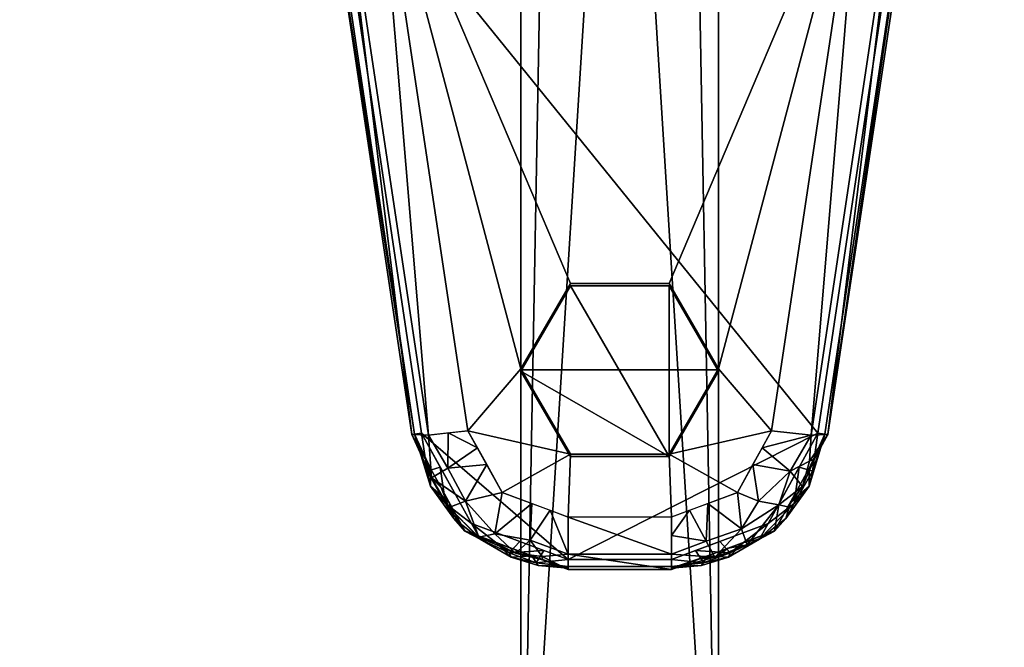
# Model space of a CAD drawing. Header units: millimetres. Extents: x -207 to 164, y -554 to 122.
# Tile 243 of 256: x -61 to 39, y -216 to -152. Entities that reach past the tile are written whole.
import ezdxf

# ---------------------------------------------------------------- set-up
doc = ezdxf.new("R2010")
doc.units = ezdxf.units.MM
doc.layers.add('P-SANR-FIXT', color=6, linetype='Continuous', lineweight=30)

msp = doc.modelspace()

# ---------------------------------------------------------------- meshes
at = {"layer": 'P-SANR-FIXT'}
mesh = msp.add_polyface(dxfattribs=at)
corners = [(10, -93.696, 1274.203), (10, -173.696, 1274.203), (10, -253.696, 1274.203), (10, -333.696, 1274.203), (10, -413.696, 1274.203), (7.071, -413.696, 1267.132), (0, -413.696, 1264.203), (-7.071, -413.696, 1267.132), (-10, -413.696, 1274.203), (-10, -333.696, 1274.203), (-10, -253.696, 1274.203), (-10, -173.696, 1274.203), (-10, -93.696, 1274.203), (-7.071, -93.696, 1267.132), (0, -93.696, 1264.203), (7.071, -93.696, 1267.132)]
mesh.append_faces([[corners[k] for k in face] for face in [(13, 10, 11, 12)]], dxfattribs={"vtx0": -1})
mesh.append_faces([[corners[k] for k in face] for face in [(6, 3, 5)]], dxfattribs={"vtx0": -1, "vtx1": -1})
mesh.append_faces([[corners[k] for k in face] for face in [(6, 10, 2), (2, 10, 14)]], dxfattribs={"vtx0": -1, "vtx1": -1, "vtx2": -1})
mesh.append_faces([[corners[k] for k in face] for face in [(10, 13, 14), (2, 14, 15), (6, 2, 3)]], dxfattribs={"vtx0": -1, "vtx2": -1})
mesh.append_faces([[corners[k] for k in face] for face in [(8, 9, 7)]], dxfattribs={"vtx1": -1})
mesh.append_faces([[corners[k] for k in face] for face in [(6, 7, 9), (9, 10, 6)]], dxfattribs={"vtx1": -1, "vtx2": -1})
mesh.append_faces([[corners[k] for k in face] for face in [(3, 4, 5)]], dxfattribs={"vtx2": -1})
mesh.append_faces([[corners[k] for k in face] for face in [(15, 0, 1, 2)]], dxfattribs={"vtx3": -1})
mesh = msp.add_polyface(dxfattribs=at)
corners = [(10, -413.696, 1274.203), (10, -333.696, 1274.203), (10, -253.696, 1274.203), (10, -173.696, 1274.203), (10, -93.696, 1274.203), (7.071, -93.696, 1281.274), (0, -93.696, 1284.203), (-7.071, -93.696, 1281.274), (-10, -93.696, 1274.203), (-10, -173.696, 1274.203), (-10, -253.696, 1274.203), (-10, -333.696, 1274.203), (-10, -413.696, 1274.203), (-7.071, -413.696, 1281.274), (0, -413.696, 1284.203), (7.071, -413.696, 1281.274)]
mesh.append_faces([[corners[k] for k in face] for face in [(2, 14, 1)]], dxfattribs={"vtx0": -1, "vtx1": -1})
mesh.append_faces([[corners[k] for k in face] for face in [(2, 6, 10), (10, 14, 2)]], dxfattribs={"vtx0": -1, "vtx1": -1, "vtx2": -1})
mesh.append_faces([[corners[k] for k in face] for face in [(2, 5, 6), (1, 14, 15), (14, 10, 11), (10, 6, 7)]], dxfattribs={"vtx0": -1, "vtx2": -1})
mesh.append_faces([[corners[k] for k in face] for face in [(0, 1, 15)]], dxfattribs={"vtx1": -1})
mesh.append_faces([[corners[k] for k in face] for face in [(13, 14, 11)]], dxfattribs={"vtx1": -1, "vtx2": -1})
mesh.append_faces([[corners[k] for k in face] for face in [(3, 4, 5, 2), (11, 12, 13)]], dxfattribs={"vtx2": -1})
mesh.append_faces([[corners[k] for k in face] for face in [(7, 8, 9, 10)]], dxfattribs={"vtx3": -1})
mesh = msp.add_polyface(dxfattribs=at)
corners = [(29.156, -133.428, 19.5), (34.727, -118.107, 19.5), (45.828, -106.169, 19.5), (60.704, -99.5, 19.5), (-60.704, -99.5, 19.5), (-45.828, -106.169, 19.5), (-34.727, -118.107, 19.5), (-29.156, -133.428, 19.5), (-20.052, -194.221, 19.5), (-15.007, -203.365, 19.5), (-5.218, -207, 19.5), (5.218, -207, 19.5), (15.007, -203.365, 19.5), (20.052, -194.221, 19.5)]
mesh.append_faces([[corners[k] for k in face] for face in [(10, 8, 9)]], dxfattribs={"vtx0": -1})
mesh.append_faces([[corners[k] for k in face] for face in [(2, 5, 1)]], dxfattribs={"vtx0": -1, "vtx1": -1})
mesh.append_faces([[corners[k] for k in face] for face in [(1, 5, 6, 0), (0, 6, 7, 13)]], dxfattribs={"vtx0": -1, "vtx2": -1})
mesh.append_faces([[corners[k] for k in face] for face in [(13, 7, 8, 10)]], dxfattribs={"vtx0": -1, "vtx2": -1, "vtx3": -1})
mesh.append_faces([[corners[k] for k in face] for face in [(4, 5, 2, 3)]], dxfattribs={"vtx1": -1})
mesh.append_faces([[corners[k] for k in face] for face in [(11, 12, 13, 10)]], dxfattribs={"vtx2": -1})
mesh = msp.add_polyface(dxfattribs=at)
corners = [(-24.458, -133.181, 5.535), (-24.871, -130.845, 5.349), (-25.403, -128.532, 5.164), (25.403, -128.532, 5.164), (24.871, -130.845, 5.349), (24.458, -133.181, 5.535), (15.355, -193.975, 10.382), (11.91, -200.216, 10.879), (5.218, -202.707, 11.078), (-5.218, -202.707, 11.078), (-11.91, -200.217, 10.879), (-15.355, -193.975, 10.382), (10, -187.703, 9.882), (5, -179.07, 9.194), (-5, -179.07, 9.194), (-10, -187.703, 9.882), (-5, -196.336, 10.57), (5, -196.336, 10.57)]
mesh.append_faces([[corners[k] for k in face] for face in [(7, 17, 6), (0, 15, 11), (12, 6, 17), (6, 12, 5), (15, 0, 14)]], dxfattribs={"vtx0": -1, "vtx1": -1})
mesh.append_faces([[corners[k] for k in face] for face in [(17, 7, 8), (16, 9, 10), (11, 15, 16), (5, 12, 13), (1, 4, 5, 0)]], dxfattribs={"vtx0": -1, "vtx2": -1})
mesh.append_faces([[corners[k] for k in face] for face in [(3, 4, 1, 2)]], dxfattribs={"vtx1": -1})
mesh.append_faces([[corners[k] for k in face] for face in [(10, 11, 16)]], dxfattribs={"vtx1": -1, "vtx2": -1})
mesh.append_faces([[corners[k] for k in face] for face in [(13, 14, 0, 5)]], dxfattribs={"vtx1": -1, "vtx2": -1, "vtx3": -1})
mesh.append_faces([[corners[k] for k in face] for face in [(16, 17, 8, 9)]], dxfattribs={"vtx1": -1, "vtx3": -1})
mesh = msp.add_polyface(dxfattribs=at)
corners = [(-30.145, -133.576, 11.267), (-28.456, -133.644, 7.238), (-24.458, -133.181, 5.535), (-15.353, -193.975, 10.382), (-19.351, -194.438, 12.083), (-21.041, -194.37, 16.114)]
mesh.append_faces([[corners[k] for k in face] for face in [(4, 2, 3)]], dxfattribs={"vtx0": -1})
mesh.append_faces([[corners[k] for k in face] for face in [(5, 1, 4), (2, 4, 1)]], dxfattribs={"vtx0": -1, "vtx1": -1})
mesh.append_faces([[corners[k] for k in face] for face in [(0, 1, 5)]], dxfattribs={"vtx1": -1})
mesh = msp.add_polyface(dxfattribs=at)
corners = [(-21.041, -194.37, 18.5), (-20.751, -194.326, 19.207), (-20.052, -194.221, 19.5), (-29.156, -133.428, 19.5), (-29.855, -133.533, 19.207), (-30.145, -133.576, 18.5)]
mesh.append_faces([[corners[k] for k in face] for face in [(5, 1, 4)]], dxfattribs={"vtx0": -1, "vtx1": -1})
mesh.append_faces([[corners[k] for k in face] for face in [(5, 0, 1)]], dxfattribs={"vtx2": -1})
mesh.append_faces([[corners[k] for k in face] for face in [(1, 2, 3, 4)]], dxfattribs={"vtx3": -1})
mesh = msp.add_polyface(dxfattribs=at)
corners = [(21.041, -194.37, 16.114), (19.352, -194.438, 12.084), (15.355, -193.975, 10.382), (24.458, -133.181, 5.535), (28.456, -133.644, 7.238), (30.145, -133.576, 11.267)]
mesh.append_faces([[corners[k] for k in face] for face in [(4, 0, 1), (1, 3, 4)]], dxfattribs={"vtx0": -1, "vtx2": -1})
mesh.append_faces([[corners[k] for k in face] for face in [(5, 0, 4)]], dxfattribs={"vtx1": -1})
mesh.append_faces([[corners[k] for k in face] for face in [(1, 2, 3)]], dxfattribs={"vtx2": -1})
mesh = msp.add_polyface(dxfattribs=at)
corners = [(30.145, -133.576, 18.5), (29.855, -133.533, 19.207), (29.156, -133.428, 19.5), (20.052, -194.221, 19.5), (20.751, -194.326, 19.207), (21.041, -194.37, 18.5)]
mesh.append_faces([[corners[k] for k in face] for face in [(5, 1, 4)]], dxfattribs={"vtx0": -1, "vtx1": -1})
mesh.append_faces([[corners[k] for k in face] for face in [(5, 0, 1)]], dxfattribs={"vtx2": -1})
mesh.append_faces([[corners[k] for k in face] for face in [(1, 2, 3, 4)]], dxfattribs={"vtx3": -1})
mesh = msp.add_polyface(dxfattribs=at)
corners = [(-21.041, -194.37, 16.114), (-21.041, -194.37, 18.5), (-30.145, -133.576, 18.5), (-30.145, -133.576, 11.267)]
mesh.append_faces([[corners[k] for k in face] for face in [(0, 1, 2, 3)]])
mesh = msp.add_polyface(dxfattribs=at)
corners = [(30.145, -133.576, 11.267), (30.145, -133.576, 18.5), (21.041, -194.37, 18.5), (21.041, -194.37, 16.114)]
mesh.append_faces([[corners[k] for k in face] for face in [(0, 1, 2, 3)]])
mesh = msp.add_polyface(dxfattribs=at)
corners = [(10, -187.703, 9.882), (10, -187.762, 9.134), (10, -187.822, 8.387), (10, -187.882, 7.639), (10, -187.941, 6.891), (5, -179.308, 6.203), (-5, -179.308, 6.203), (-10, -187.941, 6.891), (-10, -187.882, 7.639), (-10, -187.822, 8.387), (-10, -187.762, 9.134), (-10, -187.703, 9.882), (-5, -179.07, 9.194), (5, -179.07, 9.194)]
mesh.append_faces([[corners[k] for k in face] for face in [(5, 2, 3, 4)]], dxfattribs={"vtx0": -1})
mesh.append_faces([[corners[k] for k in face] for face in [(6, 9, 2, 5)]], dxfattribs={"vtx0": -1, "vtx1": -1, "vtx2": -1})
mesh.append_faces([[corners[k] for k in face] for face in [(9, 12, 13, 2)]], dxfattribs={"vtx0": -1, "vtx2": -1, "vtx3": -1})
mesh.append_faces([[corners[k] for k in face] for face in [(8, 9, 6, 7)]], dxfattribs={"vtx1": -1})
mesh.append_faces([[corners[k] for k in face] for face in [(10, 11, 12, 9)]], dxfattribs={"vtx2": -1})
mesh.append_faces([[corners[k] for k in face] for face in [(13, 0, 1, 2)]], dxfattribs={"vtx3": -1})
mesh = msp.add_polyface(dxfattribs=at)
corners = [(10, -187.941, 6.891), (5, -196.574, 7.58), (-5, -196.574, 7.58), (-10, -187.941, 6.891), (-5, -179.308, 6.203), (5, -179.308, 6.203)]
mesh.append_faces([[corners[k] for k in face] for face in [(1, 5, 0)]], dxfattribs={"vtx0": -1})
mesh.append_faces([[corners[k] for k in face] for face in [(5, 1, 4)]], dxfattribs={"vtx0": -1, "vtx1": -1})
mesh.append_faces([[corners[k] for k in face] for face in [(1, 3, 4)]], dxfattribs={"vtx0": -1, "vtx2": -1})
mesh.append_faces([[corners[k] for k in face] for face in [(2, 3, 1)]], dxfattribs={"vtx1": -1})
mesh = msp.add_polyface(dxfattribs=at)
corners = [(10, -187.941, 6.891), (10, -187.882, 7.639), (10, -187.822, 8.387), (10, -187.762, 9.134), (10, -187.703, 9.882), (5, -196.336, 10.57), (-5, -196.336, 10.57), (-10, -187.703, 9.882), (-10, -187.762, 9.134), (-10, -187.822, 8.387), (-10, -187.882, 7.639), (-10, -187.941, 6.891), (-5, -196.574, 7.58), (5, -196.574, 7.58)]
mesh.append_faces([[corners[k] for k in face] for face in [(9, 2, 5, 6)]], dxfattribs={"vtx0": -1, "vtx1": -1, "vtx3": -1})
mesh.append_faces([[corners[k] for k in face] for face in [(12, 13, 2, 9)]], dxfattribs={"vtx1": -1, "vtx2": -1, "vtx3": -1})
mesh.append_faces([[corners[k] for k in face] for face in [(3, 4, 5, 2), (10, 11, 12, 9)]], dxfattribs={"vtx2": -1})
mesh.append_faces([[corners[k] for k in face] for face in [(13, 0, 1, 2), (6, 7, 8, 9)]], dxfattribs={"vtx3": -1})
mesh = msp.add_polyface(dxfattribs=at)
corners = [(-5.218, -208, 18.5), (-5.218, -207.707, 19.207), (-5.218, -207, 19.5), (-15.007, -203.365, 19.5), (-20.052, -194.221, 19.5), (-20.751, -194.326, 19.207), (-21.041, -194.37, 18.5), (-15.66, -204.123, 18.5), (-12.56, -205.274, 18.5), (-14.133, -204.932, 19.207), (-18.16, -197.65, 19.5), (-17.257, -201.227, 18.5), (-10.112, -205.182, 19.5), (-17.635, -201.352, 19.338), (-16.801, -202.862, 18.975), (-19.149, -197.799, 18.5), (-19.149, -199.589, 19.003), (-19.495, -198.067, 19.358), (-8.889, -206.637, 18.5), (-10.984, -206.784, 18.995), (-11.172, -206.314, 19.364), (-7.665, -206.091, 19.5), (-8.469, -207.334, 19.238), (-5.218, -207.893, 18.758), (-8.259, -207.625, 18.896), (-16.584, -200.508, 19.5)]
mesh.append_faces([[corners[k] for k in face] for face in [(5, 17, 4), (7, 14, 11), (11, 16, 15), (4, 17, 10), (12, 20, 21), (3, 20, 12), (21, 22, 2), (1, 24, 23)]], dxfattribs={"vtx0": -1, "vtx1": -1})
mesh.append_faces([[corners[k] for k in face] for face in [(24, 22, 19), (14, 13, 16), (8, 19, 9), (13, 14, 9), (20, 3, 9), (9, 3, 13), (16, 11, 14), (21, 20, 22), (9, 14, 7), (13, 17, 16), (13, 10, 17), (5, 15, 16), (5, 16, 17), (20, 9, 19), (22, 24, 1), (22, 20, 19), (24, 19, 18), (18, 23, 24)]], dxfattribs={"vtx0": -1, "vtx1": -1, "vtx2": -1})
mesh.append_faces([[corners[k] for k in face] for face in [(19, 8, 18), (9, 7, 8), (22, 1, 2)]], dxfattribs={"vtx0": -1, "vtx2": -1})
mesh.append_faces([[corners[k] for k in face] for face in [(25, 10, 13, 3)]], dxfattribs={"vtx1": -1, "vtx2": -1})
mesh.append_faces([[corners[k] for k in face] for face in [(5, 6, 15), (18, 0, 23)]], dxfattribs={"vtx2": -1})
mesh = msp.add_polyface(dxfattribs=at)
corners = [(-21.039, -194.369, 16.114), (-19.35, -194.438, 12.084), (-15.353, -193.975, 10.382), (-11.912, -200.218, 10.88), (-5.218, -202.707, 11.078), (-5.218, -206.474, 12.909), (-5.218, -208, 16.81), (-15.663, -204.119, 16.612), (-8.895, -201.34, 10.969), (-12.647, -204.393, 12.765), (-13.459, -197.411, 10.656), (-18.082, -199.732, 16.388), (-15.615, -201.105, 12.018), (-10.44, -206.06, 16.711), (-17.396, -197.769, 11.574), (-19.56, -197.051, 16.251), (-19.048, -198.748, 13.768), (-17.301, -201.747, 14.216), (-7.056, -202.023, 11.024), (-9.048, -205.058, 12.109), (-10.559, -206.376, 14.078), (-7.829, -207.03, 16.76), (-13.051, -205.089, 16.661), (-14.242, -204.741, 14.591), (-7.857, -206.702, 13.466), (-14.406, -195.693, 10.519), (-17.351, -194.206, 11.233)]
mesh.append_faces([[corners[k] for k in face] for face in [(22, 20, 13), (8, 9, 3), (3, 12, 10), (6, 24, 5), (21, 24, 6)]], dxfattribs={"vtx0": -1, "vtx1": -1})
mesh.append_faces([[corners[k] for k in face] for face in [(23, 17, 12), (16, 14, 12), (24, 20, 19), (9, 19, 20), (8, 19, 9), (9, 12, 3), (10, 12, 14), (17, 16, 12), (14, 26, 25), (17, 11, 16), (14, 16, 1), (9, 20, 23), (19, 18, 5), (7, 17, 23), (22, 23, 20), (12, 9, 23), (20, 24, 21), (24, 19, 5)]], dxfattribs={"vtx0": -1, "vtx1": -1, "vtx2": -1})
mesh.append_faces([[corners[k] for k in face] for face in [(16, 15, 0), (17, 7, 11), (19, 8, 18), (14, 1, 26)]], dxfattribs={"vtx0": -1, "vtx2": -1})
mesh.append_faces([[corners[k] for k in face] for face in [(2, 25, 26)]], dxfattribs={"vtx1": -1})
mesh.append_faces([[corners[k] for k in face] for face in [(0, 1, 16), (11, 15, 16), (22, 7, 23), (21, 13, 20), (25, 10, 14)]], dxfattribs={"vtx1": -1, "vtx2": -1})
mesh.append_faces([[corners[k] for k in face] for face in [(18, 4, 5)]], dxfattribs={"vtx2": -1})
mesh = msp.add_polyface(dxfattribs=at)
corners = [(5.218, -207.997, 16.81), (5.218, -206.472, 12.909), (5.218, -202.705, 11.078), (11.913, -200.218, 10.88), (15.355, -193.975, 10.382), (19.352, -194.438, 12.084), (21.041, -194.37, 16.114), (15.663, -204.118, 16.612), (13.46, -197.411, 10.656), (16.096, -201.464, 12.566), (8.895, -201.339, 10.969), (10.958, -205.866, 16.701), (12.318, -203.901, 12.216), (18.352, -199.244, 16.363), (8.731, -205.147, 12.114), (8.088, -206.932, 16.755), (9.619, -206.78, 14.263), (12.879, -205.515, 14.441), (14.407, -195.693, 10.519), (17.253, -198.072, 11.595), (18.495, -199.612, 13.656), (19.697, -196.807, 16.238), (17.008, -201.681, 16.487), (19.187, -197.049, 12.819), (12.686, -198.814, 10.768), (14.025, -201.113, 11.36), (7.056, -202.022, 11.023), (5.218, -204.589, 11.993)]
mesh.append_faces([[corners[k] for k in face] for face in [(3, 12, 10), (21, 23, 6)]], dxfattribs={"vtx0": -1, "vtx1": -1})
mesh.append_faces([[corners[k] for k in face] for face in [(17, 12, 9), (16, 14, 12), (9, 19, 20), (23, 20, 19), (19, 25, 8), (10, 12, 14), (17, 16, 12), (14, 27, 26), (17, 11, 16), (14, 16, 1), (20, 22, 9), (19, 18, 5), (17, 9, 7), (20, 23, 21), (23, 19, 5), (9, 12, 25), (3, 25, 12), (19, 9, 25)]], dxfattribs={"vtx0": -1, "vtx1": -1, "vtx2": -1})
mesh.append_faces([[corners[k] for k in face] for face in [(23, 5, 6), (16, 15, 0), (17, 7, 11), (19, 8, 18), (14, 1, 27)]], dxfattribs={"vtx0": -1, "vtx2": -1})
mesh.append_faces([[corners[k] for k in face] for face in [(25, 3, 24, 8)]], dxfattribs={"vtx0": -1, "vtx3": -1})
mesh.append_faces([[corners[k] for k in face] for face in [(2, 26, 27)]], dxfattribs={"vtx1": -1})
mesh.append_faces([[corners[k] for k in face] for face in [(13, 22, 20, 21), (0, 1, 16), (11, 15, 16), (22, 7, 9), (26, 10, 14)]], dxfattribs={"vtx1": -1, "vtx2": -1})
mesh.append_faces([[corners[k] for k in face] for face in [(18, 4, 5)]], dxfattribs={"vtx2": -1})
mesh = msp.add_polyface(dxfattribs=at)
corners = [(21.041, -194.37, 18.5), (20.751, -194.326, 19.207), (20.052, -194.221, 19.5), (15.007, -203.365, 19.5), (5.218, -207, 19.5), (5.218, -207.707, 19.207), (5.218, -208, 18.5), (15.66, -204.123, 18.5), (18.16, -197.65, 19.5), (12.56, -205.274, 18.5), (14.133, -204.932, 19.207), (17.257, -201.227, 18.5), (10.112, -205.182, 19.5), (17.635, -201.352, 19.338), (16.801, -202.862, 18.975), (19.149, -197.799, 18.5), (19.149, -199.589, 19.003), (19.495, -198.067, 19.358), (8.889, -206.637, 18.5), (10.984, -206.784, 18.995), (11.172, -206.314, 19.364), (7.665, -206.091, 19.5), (8.469, -207.334, 19.238), (5.218, -207.893, 18.758), (8.259, -207.625, 18.896), (16.584, -200.508, 19.5)]
mesh.append_faces([[corners[k] for k in face] for face in [(1, 15, 0), (18, 23, 6)]], dxfattribs={"vtx0": -1})
mesh.append_faces([[corners[k] for k in face] for face in [(15, 16, 11), (2, 17, 1), (4, 22, 21), (23, 24, 5)]], dxfattribs={"vtx0": -1, "vtx1": -1})
mesh.append_faces([[corners[k] for k in face] for face in [(10, 13, 3), (16, 17, 13), (14, 10, 7), (17, 8, 13), (20, 19, 10), (20, 22, 19), (14, 16, 13), (10, 19, 9), (11, 16, 14), (10, 14, 13), (15, 1, 16), (16, 1, 17), (24, 18, 19), (22, 24, 19), (3, 20, 10), (21, 22, 20), (5, 24, 22), (23, 18, 24)]], dxfattribs={"vtx0": -1, "vtx1": -1, "vtx2": -1})
mesh.append_faces([[corners[k] for k in face] for face in [(20, 12, 21)]], dxfattribs={"vtx0": -1, "vtx2": -1})
mesh.append_faces([[corners[k] for k in face] for face in [(13, 8, 25, 3)]], dxfattribs={"vtx0": -1, "vtx3": -1})
mesh.append_faces([[corners[k] for k in face] for face in [(9, 7, 10), (7, 11, 14), (4, 5, 22), (2, 8, 17), (3, 12, 20), (18, 9, 19)]], dxfattribs={"vtx1": -1, "vtx2": -1})
mesh = msp.add_polyface(dxfattribs=at)
corners = [(-21.041, -194.37, 16.114), (-15.663, -204.12, 16.612), (-5.218, -208, 16.81), (-5.218, -208, 18.5), (-15.66, -204.123, 18.5), (-21.041, -194.37, 18.5), (-9.224, -206.513, 18.5), (-10.44, -206.06, 16.711), (-7.829, -207.03, 16.76), (-18.988, -198.092, 16.304), (-18.351, -199.246, 18.5), (-19.696, -196.808, 18.5), (-12.442, -205.318, 18.5), (-17.005, -201.684, 18.5), (-17.326, -201.106, 16.458), (-13.052, -205.09, 16.661)]
mesh.append_faces([[corners[k] for k in face] for face in [(3, 8, 2)]], dxfattribs={"vtx0": -1})
mesh.append_faces([[corners[k] for k in face] for face in [(4, 15, 12), (10, 14, 13), (15, 4, 1)]], dxfattribs={"vtx0": -1, "vtx1": -1})
mesh.append_faces([[corners[k] for k in face] for face in [(9, 10, 11), (6, 7, 8), (7, 6, 12), (1, 4, 13)]], dxfattribs={"vtx0": -1, "vtx2": -1})
mesh.append_faces([[corners[k] for k in face] for face in [(5, 0, 11)]], dxfattribs={"vtx1": -1})
mesh.append_faces([[corners[k] for k in face] for face in [(3, 6, 8), (14, 1, 13), (9, 14, 10), (0, 9, 11), (15, 7, 12)]], dxfattribs={"vtx1": -1, "vtx2": -1})
mesh = msp.add_polyface(dxfattribs=at)
corners = [(5.218, -208, 16.81), (15.664, -204.119, 16.612), (21.041, -194.37, 16.114), (21.041, -194.37, 18.5), (15.66, -204.123, 18.5), (5.218, -208, 18.5), (10.441, -206.06, 16.711), (10.439, -206.061, 18.5), (7.221, -207.256, 18.5), (18.351, -199.246, 18.5), (18.353, -199.244, 16.363), (20.015, -196.231, 16.209), (13.052, -205.089, 16.661), (13.049, -205.092, 18.5), (17.005, -201.684, 18.5), (17.008, -201.682, 16.487), (7.829, -207.03, 16.76), (19.696, -196.808, 18.5)]
mesh.append_faces([[corners[k] for k in face] for face in [(6, 7, 16), (8, 16, 7)]], dxfattribs={"vtx0": -1, "vtx1": -1})
mesh.append_faces([[corners[k] for k in face] for face in [(14, 1, 15), (12, 4, 13), (11, 3, 17), (6, 13, 7), (9, 15, 10), (4, 12, 1), (15, 9, 14), (8, 0, 16), (17, 10, 11)]], dxfattribs={"vtx0": -1, "vtx2": -1})
mesh.append_faces([[corners[k] for k in face] for face in [(5, 0, 8)]], dxfattribs={"vtx1": -1})
mesh.append_faces([[corners[k] for k in face] for face in [(17, 9, 10), (6, 12, 13), (14, 4, 1)]], dxfattribs={"vtx1": -1, "vtx2": -1})
mesh.append_faces([[corners[k] for k in face] for face in [(11, 2, 3)]], dxfattribs={"vtx2": -1})
mesh = msp.add_polyface(dxfattribs=at)
corners = [(-5.218, -208, 16.81), (-5.218, -206.474, 12.909), (-5.218, -202.707, 11.078), (5.218, -202.705, 11.078), (5.218, -206.473, 12.908), (5.218, -208, 16.81)]
mesh.append_faces([[corners[k] for k in face] for face in [(4, 2, 3)]], dxfattribs={"vtx0": -1})
mesh.append_faces([[corners[k] for k in face] for face in [(5, 1, 4), (2, 4, 1)]], dxfattribs={"vtx0": -1, "vtx1": -1})
mesh.append_faces([[corners[k] for k in face] for face in [(0, 1, 5)]], dxfattribs={"vtx1": -1})
mesh = msp.add_polyface(dxfattribs=at)
corners = [(5.218, -208, 18.5), (5.218, -207.707, 19.207), (5.218, -207, 19.5), (-5.218, -207, 19.5), (-5.218, -207.707, 19.207), (-5.218, -208, 18.5)]
mesh.append_faces([[corners[k] for k in face] for face in [(4, 1, 2, 3)]], dxfattribs={"vtx0": -1})
mesh.append_faces([[corners[k] for k in face] for face in [(4, 5, 0, 1)]], dxfattribs={"vtx3": -1})
mesh = msp.add_polyface(dxfattribs=at)
corners = [(5.218, -208, 16.81), (5.218, -208, 18.5), (-5.218, -208, 18.5), (-5.218, -208, 16.81)]
mesh.append_faces([[corners[k] for k in face] for face in [(0, 1, 2, 3)]])

doc.saveas('drawing.dxf')
